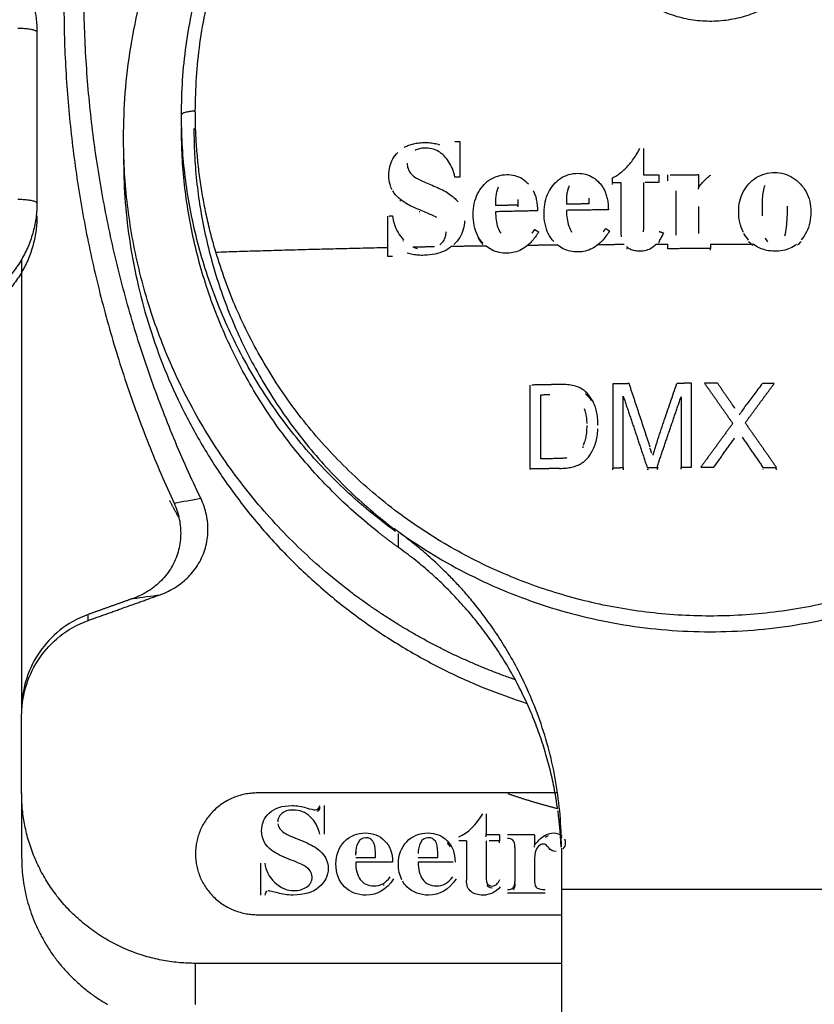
# Model space of a CAD drawing. Header units: millimetres. Extents: x 9946 to 11276, y -3292 to -1962.
# Tile 101 of 170: x 10826 to 10842, y -2291 to -2271. Entities that reach past the tile are written whole.
import ezdxf

# ---------------------------------------------------------------- set-up
doc = ezdxf.new("R2010")
doc.units = ezdxf.units.MM
doc.layers.add('ROXX NEO lite', color=7, linetype='Continuous', true_color=0x000000)
doc.dimstyles.get("Standard").update_dxf_attribs({"dimscale": 10, "dimtxt": 2.5, "dimasz": 3, "dimexe": 1, "dimexo": 0.5, "dimgap": 0.8, "dimtad": 1, "dimtoh": 1, "dimdec": 1, "dimzin": 1, "dimdsep": 46, "dimtxsty": 'Standard', "dimblk": 'OPEN90', "dimcen": 2.5, "dimadec": 1, "dimazin": 1, "dimtfac": 1, "dimtdec": 4, "dimtix": 1, "dimtofl": 0, "dimtmove": 1, "dimatfit": 3, "dimldrblk": 'OPEN90', "dimfxl": 1, "dimtolj": 1, "dimtzin": 1, "dimarcsym": 0})

# ---------------------------------------------------------------- blocks, each defined once
blk = doc.blocks.new('*D2')
at = {"layer": 'Defpoints', "color": 0}
for p in [(10752.196, -2185.885), (11119.696, -2185.885), (11119.696, -2408.445)]:
    blk.add_point(p, dxfattribs=at)
at = {"layer": 'ROXX NEO lite', "color": 0, "lineweight": -2}
for p, q in [((10752.196, -2191.886), (10752.196, -2411.446)), ((11119.696, -2191.886), (11119.696, -2411.446)), ((10758.197, -2408.445), (11113.695, -2408.445))]:
    blk.add_line(p, q, dxfattribs=at)
at = {"layer": 'ROXX NEO lite', "color": 0}
for points in [[(10758.197, -2407.445), (10758.197, -2409.445), (10752.196, -2408.445)], [(11113.695, -2409.445), (11113.695, -2407.445), (11119.696, -2408.445)]]:
    blk.add_solid(points, dxfattribs=at)
at = {"layer": 'ROXX NEO lite', "color": 0, "insert": (10935.946, -2401.544), "char_height": 9.0015, "attachment_point": 5}
blk.add_mtext('\\A1;367.5', dxfattribs=at)

msp = doc.modelspace()

# ---------------------------------------------------------------- linework, layer by layer
at = {"layer": 'ROXX NEO lite', "color": 18, "lineweight": -3, "true_color": 0x000000}
for points, weights in [([(10827.838, -2273.586), (10827.838, -2264.38), (10836.995, -2262.317)], [1, 0.782322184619, 1]), ([(10824.934, -2269.489), (10826.096, -2270.146), (10826.096, -2271.461)], [1, 0.866025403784, 1]), ([(10829.394, -2280.844), (10827.04, -2275.958), (10827.04, -2270.555)], [1, 0.975788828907, 1]), ([(10826.638, -2270.855), (10826.638, -2276.132), (10828.856, -2280.941)], [1, 0.977575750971, 1]), ([(10825.709, -2271.383), (10826.059, -2271.383), (10826.094, -2271.453)], [1, 0.727660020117, 0.961778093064]), ([(10829.285, -2273.051), (10829.005, -2273.067), (10829.005, -2273.126)], [1, 0.799185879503, 1]), ([(10833.316, -2281.512), (10829.005, -2278.383), (10829.005, -2273.126)], [0.998414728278, 0.892374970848, 1]), ([(10829.698, -2275.89), (10829.285, -2274.499), (10829.285, -2273.051)], [1, 0.989998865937, 1]), ([(10832.967, -2281.527), (10829.005, -2278.394), (10829.005, -2273.405)], [1, 0.902206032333, 1]), ([(10829.255, -2273.405), (10829.255, -2278.404), (10833.29, -2281.464)], [1, 0.831108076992, 0.856993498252]), ([(10834.512, -2273.667), (10834.561, -2273.665), (10834.61, -2273.664)], [1, 0.999999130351, 1]), ([(10834.61, -2273.664), (10834.61, -2274.021), (10834.61, -2274.38)], [1, 0.999951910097, 1]), ([(10838.31, -2273.805), (10838.31, -2274.071), (10838.31, -2274.337)], [1, 0.999973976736, 1]), ([(10827.838, -2273.985), (10827.838, -2282.364), (10835.963, -2284.973)], [1, 0.769148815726, 0.902200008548]), ([(10834.61, -2274.38), (10834.561, -2274.381), (10834.512, -2274.383)], [1, 0.99999912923, 1]), ([(10837.683, -2274.498), (10837.683, -2274.448), (10837.683, -2274.397)], [1, 0.999999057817, 1]), ([(10838.31, -2274.337), (10838.462, -2274.336), (10838.614, -2274.335)], [1, 0.999991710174, 1]), ([(10838.614, -2274.335), (10838.614, -2274.413), (10838.614, -2274.491)], [1, 0.999997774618, 1]), ([(10838.797, -2274.426), (10838.797, -2274.38), (10838.797, -2274.334)], [1, 0.999999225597, 1]), ([(10838.797, -2274.457), (10838.797, -2274.436), (10838.797, -2274.415)], [1, 0.999999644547, 0.999999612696]), ([(10838.843, -2274.334), (10839.129, -2274.333), (10839.416, -2274.332)], [0.999995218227, 0.999968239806, 1]), ([(10839.416, -2274.332), (10839.416, -2274.463), (10839.416, -2274.594)], [1, 0.999993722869, 1]), ([(10837.859, -2274.497), (10837.771, -2274.497), (10837.683, -2274.498)], [1, 0.999997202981, 1]), ([(10837.683, -2274.529), (10837.683, -2274.518), (10837.683, -2274.508)], [1, 0.999999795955, 0.999999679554]), ([(10837.859, -2275.492), (10837.859, -2274.993), (10837.859, -2274.497)], [1, 0.999909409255, 1]), ([(10838.31, -2274.493), (10838.31, -2274.972), (10838.31, -2275.452)], [1, 0.999915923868, 1]), ([(10838.614, -2274.491), (10838.477, -2274.492), (10838.341, -2274.493)], [1, 0.999992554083, 0.999998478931]), ([(10839.416, -2274.625), (10839.416, -2274.614), (10839.416, -2274.602)], [1, 0.999999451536, 0.999998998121]), ([(10837.206, -2274.805), (10837.206, -2274.863), (10837.206, -2274.92)], [1, 0.999998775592, 1]), ([(10838.965, -2275.519), (10838.965, -2275.088), (10838.965, -2274.658)], [1, 0.999932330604, 1]), ([(10826.096, -2274.903), (10826.096, -2276.218), (10824.934, -2276.875)], [1, 0.866025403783, 1]), ([(10825.709, -2274.826), (10826.059, -2274.826), (10826.094, -2274.896)], [1, 0.727660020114, 0.961778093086]), ([(10835.33, -2274.853), (10835.33, -2274.904), (10835.33, -2274.955)], [1, 0.999999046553, 1]), ([(10835.779, -2274.945), (10835.554, -2274.949), (10835.33, -2274.955)], [1, 0.999981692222, 1]), ([(10835.779, -2274.829), (10835.779, -2274.887), (10835.779, -2274.945)], [1, 0.999998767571, 1]), ([(10835.779, -2274.931), (10835.779, -2274.953), (10835.779, -2274.976)], [0.999999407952, 0.999999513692, 1]), ([(10836.757, -2274.825), (10836.757, -2274.876), (10836.757, -2274.927)], [1, 0.999999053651, 1]), ([(10837.206, -2274.92), (10836.981, -2274.923), (10836.757, -2274.927)], [1, 0.999981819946, 1]), ([(10839.416, -2274.972), (10839.416, -2275.245), (10839.416, -2275.518)], [1, 0.999972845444, 1]), ([(10826.096, -2275.163), (10826.096, -2276.478), (10824.934, -2277.135)], [1, 0.866025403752, 1]), ([(10833.158, -2275.796), (10833.158, -2275.48), (10833.158, -2275.165)], [1, 0.999962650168, 1]), ([(10833.188, -2275.164), (10833.222, -2275.163), (10833.255, -2275.162)], [0.999999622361, 0.999999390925, 1]), ([(10836.172, -2275.06), (10835.751, -2275.068), (10835.33, -2275.078)], [1, 0.999935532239, 1]), ([(10837.6, -2275.039), (10837.178, -2275.044), (10836.757, -2275.05)], [1, 0.999935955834, 1]), ([(10836.119, -2275.435), (10836.158, -2275.46), (10836.196, -2275.486)], [1, 0.999999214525, 1]), ([(10837.546, -2275.414), (10837.585, -2275.439), (10837.623, -2275.465)], [1, 0.999999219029, 1]), ([(10838.31, -2275.483), (10838.31, -2275.467), (10838.31, -2275.45)], [1, 0.999997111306, 0.999994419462]), ([(10838.623, -2275.474), (10838.666, -2275.489), (10838.709, -2275.504)], [1, 0.999999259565, 1]), ([(10838.965, -2275.55), (10838.965, -2275.526), (10838.965, -2275.502)], [1, 0.999996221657, 0.99999286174]), ([(10829.698, -2275.89), (10831.409, -2275.833), (10833.158, -2275.796)], [1, 0.998874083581, 1]), ([(10833.158, -2275.98), (10833.158, -2275.888), (10833.158, -2275.796)], [1, 0.999996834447, 1]), ([(10833.667, -2275.786), (10833.885, -2275.781), (10834.103, -2275.778)], [1, 0.999982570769, 1]), ([(10834.451, -2275.771), (10834.789, -2275.766), (10835.128, -2275.761)], [1, 0.999958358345, 1]), ([(10835.98, -2275.75), (10836.274, -2275.746), (10836.568, -2275.743)], [1, 0.999968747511, 1]), ([(10837.396, -2275.736), (10837.657, -2275.734), (10837.918, -2275.733)], [1, 0.999975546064, 1]), ([(10838.567, -2275.73), (10838.681, -2275.729), (10838.795, -2275.729)], [1, 0.999995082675, 1]), ([(10838.797, -2275.822), (10838.797, -2275.776), (10838.795, -2275.729)], [1, 0.999999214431, 1]), ([(10839.655, -2275.728), (10840.084, -2275.728), (10840.513, -2275.729)], [1, 0.999934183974, 1]), ([(10839.655, -2275.728), (10839.655, -2275.774), (10839.655, -2275.82)], [1, 0.999999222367, 1]), ([(10833.255, -2275.976), (10833.206, -2275.978), (10833.158, -2275.98)], [1, 0.999999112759, 1]), ([(10839.655, -2275.82), (10839.226, -2275.82), (10838.797, -2275.822)], [1, 0.999933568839, 1]), ([(10839.655, -2275.851), (10839.655, -2275.835), (10839.655, -2275.818)], [1, 0.999999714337, 0.999999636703]), ([(10836.017, -2278.565), (10836.017, -2279.41), (10836.017, -2280.255)], [1, 0.999744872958, 1]), ([(10836.59, -2278.555), (10836.323, -2278.56), (10836.057, -2278.565)], [1, 0.999972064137, 0.999996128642]), ([(10838.019, -2278.537), (10837.854, -2278.539), (10837.688, -2278.54)], [1, 0.99999001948, 1]), ([(10837.688, -2278.54), (10837.688, -2279.384), (10837.688, -2280.23)], [1, 0.999746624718, 1]), ([(10838.413, -2279.729), (10838.217, -2279.132), (10838.019, -2278.537)], [1, 0.999859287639, 1]), ([(10839.275, -2278.53), (10839.127, -2278.531), (10838.979, -2278.531)], [1, 0.99999205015, 1]), ([(10839.275, -2280.219), (10839.275, -2279.374), (10839.275, -2278.53)], [1, 0.999747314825, 1]), ([(10839.537, -2278.53), (10839.821, -2278.933), (10840.104, -2279.337)], [1, 0.99991303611, 1]), ([(10839.655, -2278.53), (10839.596, -2278.53), (10839.537, -2278.53)], [1, 0.999998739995, 1]), ([(10839.799, -2278.53), (10839.727, -2278.53), (10839.655, -2278.53)], [1, 0.99999811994, 1]), ([(10840.101, -2278.962), (10839.95, -2278.746), (10839.799, -2278.53)], [1, 0.999975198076, 1]), ([(10840.356, -2279.326), (10840.648, -2278.929), (10840.94, -2278.534)], [1, 0.999912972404, 1]), ([(10840.94, -2278.534), (10840.82, -2278.533), (10840.701, -2278.533)], [1, 0.999994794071, 1]), ([(10836.238, -2280.051), (10836.238, -2279.405), (10836.238, -2278.76)], [1, 0.999851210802, 1]), ([(10837.9, -2280.227), (10837.9, -2279.508), (10837.9, -2278.788)], [1, 0.999816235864, 1]), ([(10837.9, -2278.788), (10838.142, -2279.505), (10838.381, -2280.223)], [1, 0.999795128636, 1]), ([(10838.58, -2280.222), (10838.82, -2279.513), (10839.063, -2278.805)], [1, 0.999801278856, 1]), ([(10839.063, -2278.805), (10839.063, -2279.512), (10839.063, -2280.22)], [1, 0.999822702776, 1]), ([(10840.104, -2279.337), (10839.782, -2279.778), (10839.461, -2280.219)], [1, 0.999893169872, 1]), ([(10840.986, -2280.224), (10840.672, -2279.774), (10840.356, -2279.326)], [1, 0.999892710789, 1]), ([(10839.725, -2280.219), (10839.934, -2279.924), (10840.143, -2279.629)], [1, 0.999953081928, 1]), ([(10840.295, -2279.616), (10840.504, -2279.919), (10840.713, -2280.222)], [1, 0.999951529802, 1]), ([(10836.617, -2280.244), (10836.317, -2280.249), (10836.017, -2280.255)], [1, 0.999966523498, 1]), ([(10837.688, -2280.23), (10837.794, -2280.228), (10837.9, -2280.227)], [1, 0.999995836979, 1]), ([(10837.688, -2280.27), (10837.688, -2280.255), (10837.688, -2280.24)], [1, 0.999995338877, 0.999990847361]), ([(10837.9, -2280.223), (10837.9, -2280.246), (10837.9, -2280.268)], [0.99998869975, 0.999994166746, 1]), ([(10838.381, -2280.223), (10838.48, -2280.223), (10838.58, -2280.222)], [1, 0.999996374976, 1]), ([(10838.409, -2280.264), (10838.395, -2280.264), (10838.381, -2280.264)], [0.999999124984, 0.999999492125, 1]), ([(10838.595, -2280.217), (10838.587, -2280.24), (10838.58, -2280.263)], [0.999987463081, 0.999993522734, 1]), ([(10839.063, -2280.261), (10839.063, -2280.238), (10839.063, -2280.215)], [1, 0.999994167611, 0.999988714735]), ([(10839.063, -2280.22), (10839.169, -2280.22), (10839.275, -2280.219)], [1, 0.999995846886, 1]), ([(10839.461, -2280.219), (10839.593, -2280.219), (10839.725, -2280.219)], [1, 0.999993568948, 1]), ([(10840.713, -2280.222), (10840.849, -2280.223), (10840.986, -2280.224)], [1, 0.999993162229, 1]), ([(10840.72, -2280.263), (10840.717, -2280.263), (10840.713, -2280.263)], [0.999999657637, 0.999999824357, 1]), ([(10840.966, -2280.237), (10840.976, -2280.251), (10840.986, -2280.265)], [0.999993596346, 0.999996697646, 1]), ([(10828.958, -2281.243), (10828.86, -2281.067), (10828.768, -2280.887)], [0.933712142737, 0.93390538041, 0.934364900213]), ([(10833.374, -2281.832), (10833.167, -2281.684), (10832.967, -2281.527)], [1, 0.999710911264, 1]), ([(10833.427, -2281.556), (10839.766, -2286.041), (10846.026, -2281.452)], [0.99452898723, 0.803551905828, 1]), ([(10836.58, -2287.091), (10836.116, -2283.795), (10833.374, -2281.832)], [0.972470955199, 0.907753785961, 1]), ([(10829.288, -2290.203), (10825.788, -2290.203), (10825.788, -2286.773)], [1, 0.707106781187, 1]), ([(10830.538, -2286.773), (10829.288, -2286.773), (10829.288, -2287.998)], [1, 0.707106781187, 1]), ([(10836.58, -2287.091), (10836.075, -2286.962), (10835.583, -2286.792)], [0.948043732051, 0.953139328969, 0.96002910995]), ([(10836.649, -2287.863), (10836.635, -2287.495), (10836.585, -2287.13)], [0.991272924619, 0.981161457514, 0.973297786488]), ([(10825.788, -2288.069), (10825.788, -2290.033), (10827.517, -2291.027)], [1, 0.808253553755, 0.867565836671]), ([(10829.288, -2287.998), (10829.288, -2289.223), (10830.538, -2289.223)], [1, 0.707106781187, 1]), ([(10836.655, -2288.715), (10836.655, -2293.414), (10836.655, -2295.381)], [1, 0.751224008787, 0.925055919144])]:
    msp.add_rational_spline(points, weights, degree=2, dxfattribs=at)
for points, weights, knots in [([(10829.005, -2273.126), (10829.005, -2266.547), (10835.062, -2263.71), (10841.118, -2260.873), (10846.343, -2265.003)], [1, 0.84596176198, 1, 0.84596176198, 1], [-23.959523, -23.959523, -23.959523, -11.979762, -11.979762, 0, 0, 0]), ([(10829.285, -2273.051), (10829.285, -2266.646), (10835.182, -2263.883), (10841.08, -2261.12), (10846.167, -2265.143)], [1, 0.845962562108, 1, 0.845962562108, 1], [-23.329889, -23.329889, -23.329889, -11.664944, -11.664944, 0, 0, 0]), ([(10835.726, -2284.495), (10833.847, -2283.848), (10832.289, -2282.633), (10827.838, -2279.161), (10827.838, -2273.586)], [0.953535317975, 0.96287156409, 1, 0.900797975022, 1], [-14.568573, -14.568573, -14.568573, -10.600947, -10.600947, 0, 0, 0]), ([(10846.167, -2280.96), (10841.845, -2284.377), (10836.547, -2282.746), (10831.249, -2281.115), (10829.698, -2275.89)], [1, 0.881550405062, 1, 0.881550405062, 1], [-20.394362, -20.394362, -20.394362, -10.197181, -10.197181, 0, 0, 0])]:
    msp.add_rational_spline(points, weights, degree=2, knots=knots, dxfattribs=at)
for points, knots in [([(10841.979, -2269.018), (10841.979, -2269.101), (10841.969, -2269.267), (10841.926, -2269.514), (10841.854, -2269.754), (10841.755, -2269.983), (10841.632, -2270.197), (10841.496, -2270.384), (10841.353, -2270.545), (10841.204, -2270.683), (10841.052, -2270.803), (10840.893, -2270.907), (10840.73, -2270.997), (10840.559, -2271.074), (10840.384, -2271.137), (10840.201, -2271.187), (10840.015, -2271.223), (10839.826, -2271.244), (10839.636, -2271.25), (10839.447, -2271.241), (10839.26, -2271.217), (10839.077, -2271.18), (10838.896, -2271.127), (10838.716, -2271.06), (10838.537, -2270.976), (10838.357, -2270.871), (10838.177, -2270.743), (10837.999, -2270.588), (10837.83, -2270.405), (10837.69, -2270.215), (10837.612, -2270.082), (10837.58, -2270.021)], [0, 0, 0, 0, 0.222065, 0.444129, 0.666194, 0.888259, 1.110324, 1.332388, 1.554453, 1.776518, 1.998583, 2.220647, 2.442712, 2.664777, 2.886842, 3.108906, 3.330971, 3.553036, 3.775101, 3.997165, 4.21923, 4.441295, 4.663359, 4.885424, 5.107489, 5.329554, 5.551618, 5.773683, 5.995748, 6.217813, 6.400329, 6.400329, 6.400329, 6.400329]), ([(10833.246, -2274.634), (10833.23, -2274.602), (10833.193, -2274.509), (10833.181, -2274.41), (10833.181, -2274.344)], [-0.3081018, -0.3081018, -0.3081018, -0.3081018, -0.1947464, 0, 0, 0, 0]), ([(10833.417, -2274.835), (10833.366, -2274.796), (10833.31, -2274.74), (10833.268, -2274.673), (10833.259, -2274.658)], [-0.5842391, -0.5842391, -0.5842391, -0.5842391, -0.3894927, -0.3362713, -0.3362713, -0.3362713, -0.3362713]), ([(10840.316, -2275.489), (10840.315, -2275.487), (10840.283, -2275.425), (10840.238, -2275.291), (10840.224, -2275.141), (10840.224, -2275.063)], [0.2076285, 0.2076285, 0.2076285, 0.2076285, 0.2139078, 0.4278156, 0.6417234, 0.6417234, 0.6417234, 0.6417234]), ([(10836.196, -2275.486), (10836.174, -2275.522), (10836.128, -2275.59), (10836.056, -2275.678), (10836.006, -2275.727), (10835.98, -2275.75)], [0, 0, 0, 0, 0.1144701, 0.2289402, 0.3434099, 0.3434099, 0.3434099, 0.3434099]), ([(10837.623, -2275.465), (10837.6, -2275.502), (10837.552, -2275.573), (10837.476, -2275.664), (10837.423, -2275.714), (10837.396, -2275.736)], [0, 0, 0, 0, 0.1189442, 0.2378884, 0.3568323, 0.3568323, 0.3568323, 0.3568323]), ([(10836.25, -2278.76), (10836.279, -2278.759), (10836.339, -2278.758), (10836.395, -2278.757), (10836.423, -2278.756)], [0.0089043, 0.0089043, 0.0089043, 0.0089043, 0.0710326, 0.1420651, 0.1420651, 0.1420651, 0.1420651]), ([(10837.392, -2279.38), (10837.392, -2279.35), (10837.389, -2279.268), (10837.376, -2279.152), (10837.349, -2279.035), (10837.312, -2278.934), (10837.265, -2278.845), (10837.209, -2278.768), (10837.147, -2278.703), (10837.076, -2278.649), (10837.025, -2278.622), (10836.999, -2278.61)], [1.2839199, 1.2839199, 1.2839199, 1.2839199, 1.3486025, 1.460986, 1.5733696, 1.6857531, 1.7981367, 1.9105202, 2.0229038, 2.1352873, 2.2476708, 2.2476708, 2.2476708, 2.2476708]), ([(10837.143, -2278.743), (10837.165, -2278.763), (10837.204, -2278.802), (10837.239, -2278.85), (10837.254, -2278.873)], [-1.9991021, -1.9991021, -1.9991021, -1.9991021, -1.8880409, -1.7951171, -1.7951171, -1.7951171, -1.7951171]), ([(10837.165, -2279.377), (10837.165, -2279.407), (10837.163, -2279.478), (10837.151, -2279.59), (10837.126, -2279.697), (10837.102, -2279.758), (10837.09, -2279.785)], [0.7637917, 0.7637917, 0.7637917, 0.7637917, 0.8292003, 0.9213336, 1.013467, 1.1056004, 1.1056004, 1.1056004, 1.1056004]), ([(10838.432, -2279.829), (10838.435, -2279.838), (10838.448, -2279.876), (10838.459, -2279.912), (10838.468, -2279.939)], [0.0595916, 0.0595916, 0.0595916, 0.0595916, 0.0874511, 0.1749023, 0.1749023, 0.1749023, 0.1749023])]:
    msp.add_open_spline(points, degree=3, knots=knots, dxfattribs=at)
for points, degree in [([(10826.096, -2271.461), (10826.096, -2273.182), (10826.096, -2274.903)], 2), ([(10833.487, -2273.785), (10833.511, -2273.771), (10833.563, -2273.745), (10833.652, -2273.714), (10833.756, -2273.693), (10833.835, -2273.687), (10833.877, -2273.685)], 3), ([(10833.9, -2273.796), (10833.862, -2273.797), (10833.793, -2273.807), (10833.734, -2273.83), (10833.708, -2273.844)], 3), ([(10833.877, -2273.685), (10833.915, -2273.684), (10833.989, -2273.686), (10834.096, -2273.701), (10834.165, -2273.718), (10834.198, -2273.729)], 3), ([(10834.292, -2273.952), (10834.257, -2273.917), (10834.181, -2273.857), (10834.046, -2273.803), (10833.95, -2273.795), (10833.9, -2273.796)], 3), ([(10837.683, -2274.397), (10837.712, -2274.382), (10837.769, -2274.35), (10837.853, -2274.291), (10837.934, -2274.22), (10838.013, -2274.138), (10838.089, -2274.041), (10838.163, -2273.932), (10838.21, -2273.85), (10838.233, -2273.806)], 3), ([(10833.181, -2274.344), (10833.181, -2274.283), (10833.194, -2274.168), (10833.256, -2274.011), (10833.322, -2273.925), (10833.359, -2273.885)], 3), ([(10834.512, -2274.383), (10834.499, -2274.321), (10834.463, -2274.206), (10834.387, -2274.062), (10834.325, -2273.986), (10834.292, -2273.952)], 3), ([(10833.55, -2274.104), (10833.55, -2274.142), (10833.561, -2274.213), (10833.613, -2274.307), (10833.668, -2274.355), (10833.699, -2274.377)], 3), ([(10833.699, -2274.377), (10833.73, -2274.399), (10833.8, -2274.438), (10833.918, -2274.493), (10834.005, -2274.528), (10834.051, -2274.546)], 3), ([(10835.07, -2274.565), (10835.111, -2274.515), (10835.202, -2274.431), (10835.371, -2274.35), (10835.493, -2274.332), (10835.557, -2274.33)], 3), ([(10835.557, -2274.33), (10835.612, -2274.329), (10835.717, -2274.34), (10835.868, -2274.405), (10835.952, -2274.476), (10835.991, -2274.518)], 3), ([(10836.497, -2274.535), (10836.538, -2274.486), (10836.629, -2274.402), (10836.798, -2274.322), (10836.92, -2274.305), (10836.984, -2274.305)], 3), ([(10836.984, -2274.305), (10837.039, -2274.304), (10837.145, -2274.316), (10837.295, -2274.382), (10837.379, -2274.453), (10837.418, -2274.495)], 3), ([(10839.416, -2274.594), (10839.444, -2274.556), (10839.499, -2274.486), (10839.581, -2274.398), (10839.636, -2274.354), (10839.665, -2274.339)], 3), ([(10840.429, -2274.519), (10840.473, -2274.47), (10840.571, -2274.384), (10840.753, -2274.304), (10840.885, -2274.289), (10840.952, -2274.29)], 3), ([(10840.952, -2274.29), (10841.015, -2274.29), (10841.142, -2274.307), (10841.318, -2274.386), (10841.418, -2274.47), (10841.463, -2274.517)], 3), ([(10834.051, -2274.546), (10834.102, -2274.566), (10834.199, -2274.606), (10834.329, -2274.673), (10834.404, -2274.722), (10834.438, -2274.749)], 3), ([(10834.879, -2275.13), (10834.879, -2275.052), (10834.894, -2274.906), (10834.962, -2274.714), (10835.031, -2274.611), (10835.07, -2274.565)], 3), ([(10835.383, -2274.582), (10835.372, -2274.608), (10835.353, -2274.662), (10835.334, -2274.754), (10835.33, -2274.819), (10835.33, -2274.853)], 3), ([(10836.306, -2275.099), (10836.306, -2275.021), (10836.321, -2274.875), (10836.389, -2274.684), (10836.458, -2274.581), (10836.497, -2274.535)], 3), ([(10836.81, -2274.555), (10836.799, -2274.581), (10836.78, -2274.635), (10836.761, -2274.727), (10836.757, -2274.792), (10836.757, -2274.825)], 3), ([(10837.418, -2274.495), (10837.438, -2274.517), (10837.475, -2274.563), (10837.519, -2274.637), (10837.553, -2274.72), (10837.579, -2274.812), (10837.595, -2274.916), (10837.6, -2274.997), (10837.6, -2275.039)], 3), ([(10840.224, -2275.063), (10840.224, -2274.996), (10840.238, -2274.863), (10840.309, -2274.676), (10840.385, -2274.569), (10840.429, -2274.519)], 3), ([(10840.748, -2274.549), (10840.733, -2274.585), (10840.713, -2274.666), (10840.698, -2274.807), (10840.695, -2274.913), (10840.695, -2274.968)], 3), ([(10841.463, -2274.517), (10841.509, -2274.565), (10841.589, -2274.673), (10841.663, -2274.866), (10841.678, -2275.008), (10841.678, -2275.079)], 3), ([(10834.438, -2274.749), (10834.466, -2274.77), (10834.517, -2274.815), (10834.556, -2274.859), (10834.574, -2274.882)], 3), ([(10836.088, -2274.657), (10836.101, -2274.683), (10836.125, -2274.737), (10836.151, -2274.83), (10836.168, -2274.936), (10836.172, -2275.017), (10836.172, -2275.06)], 3), ([(10833.402, -2274.854), (10833.407, -2274.858), (10833.412, -2274.862), (10833.417, -2274.866)], 3), ([(10833.803, -2275.042), (10833.752, -2275.022), (10833.654, -2274.98), (10833.529, -2274.913), (10833.453, -2274.862), (10833.417, -2274.835)], 3), ([(10840.695, -2274.968), (10840.695, -2275.003), (10840.695, -2275.07), (10840.697, -2275.131), (10840.698, -2275.16)], 3), ([(10841.156, -2275.564), (10841.171, -2275.509), (10841.19, -2275.389), (10841.204, -2275.189), (10841.207, -2275.043), (10841.207, -2274.967)], 3), ([(10833.255, -2275.162), (10833.261, -2275.221), (10833.285, -2275.336), (10833.361, -2275.5), (10833.436, -2275.597), (10833.479, -2275.642)], 3), ([(10833.792, -2275.07), (10833.796, -2275.071), (10833.8, -2275.072), (10833.803, -2275.074)], 3), ([(10834.147, -2275.197), (10834.114, -2275.179), (10834.043, -2275.143), (10833.929, -2275.092), (10833.846, -2275.059), (10833.803, -2275.042)], 3), ([(10835.074, -2275.709), (10835.031, -2275.662), (10834.957, -2275.556), (10834.893, -2275.36), (10834.879, -2275.21), (10834.879, -2275.13)], 3), ([(10835.33, -2275.078), (10835.33, -2275.138), (10835.337, -2275.25), (10835.372, -2275.397), (10835.411, -2275.477), (10835.433, -2275.512)], 3), ([(10836.501, -2275.68), (10836.458, -2275.632), (10836.384, -2275.525), (10836.32, -2275.329), (10836.306, -2275.178), (10836.306, -2275.099)], 3), ([(10836.757, -2275.05), (10836.757, -2275.11), (10836.764, -2275.222), (10836.799, -2275.37), (10836.838, -2275.45), (10836.86, -2275.486)], 3), ([(10841.678, -2275.079), (10841.678, -2275.154), (10841.663, -2275.298), (10841.594, -2275.49), (10841.523, -2275.597), (10841.482, -2275.644)], 3), ([(10834.703, -2275.259), (10834.703, -2275.319), (10834.688, -2275.432), (10834.614, -2275.597), (10834.536, -2275.692), (10834.489, -2275.737)], 3), ([(10834.21, -2275.74), (10834.237, -2275.718), (10834.283, -2275.671), (10834.326, -2275.58), (10834.334, -2275.515), (10834.334, -2275.479)], 3), ([(10834.97, -2275.591), (10834.999, -2275.648), (10835.034, -2275.697), (10835.074, -2275.74)], 3), ([(10836.066, -2275.507), (10836.084, -2275.485), (10836.102, -2275.461), (10836.119, -2275.435)], 3), ([(10837.493, -2275.485), (10837.511, -2275.463), (10837.529, -2275.44), (10837.546, -2275.414)], 3), ([(10837.866, -2275.584), (10837.861, -2275.555), (10837.859, -2275.524), (10837.859, -2275.492)], 3), ([(10838.709, -2275.504), (10838.695, -2275.535), (10838.668, -2275.593), (10838.636, -2275.643), (10838.62, -2275.666)], 3), ([(10840.425, -2275.648), (10840.389, -2275.608), (10840.356, -2275.563), (10840.329, -2275.515)], 3), ([(10840.757, -2275.603), (10840.77, -2275.634), (10840.786, -2275.66), (10840.805, -2275.681)], 3), ([(10833.479, -2275.674), (10833.474, -2275.668), (10833.468, -2275.662), (10833.463, -2275.657)], 3), ([(10833.667, -2275.786), (10833.694, -2275.799), (10833.722, -2275.81), (10833.749, -2275.818)], 3), ([(10834.451, -2275.771), (10834.405, -2275.81), (10834.303, -2275.875), (10834.117, -2275.937), (10833.975, -2275.953), (10833.9, -2275.955)], 3), ([(10835.569, -2275.912), (10835.511, -2275.914), (10835.401, -2275.904), (10835.25, -2275.851), (10835.166, -2275.794), (10835.128, -2275.761)], 3), ([(10835.98, -2275.75), (10835.939, -2275.785), (10835.854, -2275.844), (10835.713, -2275.899), (10835.618, -2275.911), (10835.569, -2275.912)], 3), ([(10836.996, -2275.886), (10836.94, -2275.887), (10836.834, -2275.878), (10836.688, -2275.828), (10836.606, -2275.774), (10836.568, -2275.743)], 3), ([(10837.396, -2275.736), (10837.356, -2275.769), (10837.273, -2275.824), (10837.137, -2275.875), (10837.044, -2275.886), (10836.996, -2275.886)], 3), ([(10838.234, -2275.873), (10838.198, -2275.873), (10838.129, -2275.867), (10838.037, -2275.836), (10837.989, -2275.804), (10837.966, -2275.786)], 3), ([(10838.567, -2275.73), (10838.539, -2275.76), (10838.476, -2275.812), (10838.363, -2275.862), (10838.279, -2275.873), (10838.234, -2275.873)], 3), ([(10838.612, -2275.707), (10838.621, -2275.696), (10838.629, -2275.684), (10838.637, -2275.671)], 3), ([(10840.425, -2275.679), (10840.452, -2275.708), (10840.48, -2275.734), (10840.51, -2275.758)], 3), ([(10840.95, -2275.872), (10840.892, -2275.872), (10840.783, -2275.86), (10840.636, -2275.811), (10840.552, -2275.76), (10840.513, -2275.729)], 3), ([(10841.391, -2275.733), (10841.352, -2275.764), (10841.267, -2275.816), (10841.118, -2275.863), (10841.008, -2275.872), (10840.95, -2275.872)], 3), ([(10841.407, -2275.751), (10841.434, -2275.728), (10841.459, -2275.702), (10841.482, -2275.675)], 3), ([(10833.9, -2275.955), (10833.857, -2275.956), (10833.775, -2275.955), (10833.658, -2275.94), (10833.584, -2275.923), (10833.548, -2275.913)], 3), ([(10837.966, -2275.817), (10837.969, -2275.819), (10837.972, -2275.821), (10837.974, -2275.824)], 3), ([(10825.788, -2276.036), (10825.788, -2280.57), (10825.788, -2285.105)], 2), ([(10836.999, -2278.61), (10836.962, -2278.594), (10836.883, -2278.57), (10836.747, -2278.555), (10836.645, -2278.554), (10836.59, -2278.555)], 3), ([(10838.581, -2279.707), (10838.627, -2279.571), (10838.717, -2279.302), (10838.85, -2278.911), (10838.936, -2278.656), (10838.979, -2278.531)], 3), ([(10840.701, -2278.533), (10840.641, -2278.612), (10840.526, -2278.766), (10840.366, -2278.976), (10840.273, -2279.105), (10840.235, -2279.17)], 3), ([(10840.15, -2279.034), (10840.134, -2279.011), (10840.118, -2278.987), (10840.101, -2278.962)], 3), ([(10837.112, -2279.038), (10837.123, -2279.065), (10837.141, -2279.122), (10837.159, -2279.223), (10837.164, -2279.301), (10837.165, -2279.342)], 3), ([(10836.617, -2280.244), (10836.665, -2280.243), (10836.754, -2280.237), (10836.87, -2280.217), (10836.97, -2280.186), (10837.052, -2280.145), (10837.123, -2280.096), (10837.186, -2280.035), (10837.244, -2279.957), (10837.298, -2279.859), (10837.345, -2279.739), (10837.378, -2279.603), (10837.388, -2279.499), (10837.39, -2279.447)], 3), ([(10838.441, -2279.816), (10838.432, -2279.788), (10838.423, -2279.758), (10838.413, -2279.729)], 3), ([(10838.581, -2279.707), (10838.571, -2279.737), (10838.551, -2279.797), (10838.522, -2279.885), (10838.502, -2279.947), (10838.492, -2279.978)], 3), ([(10837.09, -2279.826), (10837.094, -2279.816), (10837.098, -2279.806), (10837.103, -2279.796)], 3), ([(10836.764, -2280.03), (10836.737, -2280.035), (10836.679, -2280.041), (10836.582, -2280.045), (10836.477, -2280.047), (10836.363, -2280.048), (10836.28, -2280.05), (10836.238, -2280.051)], 3), ([(10828.856, -2280.941), (10828.905, -2281.048), (10828.975, -2281.265), (10829.002, -2281.593), (10828.952, -2281.922), (10828.816, -2282.239), (10828.609, -2282.507), (10828.354, -2282.715), (10828.145, -2282.819), (10828.031, -2282.86)], 3), ([(10828.579, -2282.784), (10828.693, -2282.744), (10828.902, -2282.64), (10829.156, -2282.433), (10829.363, -2282.168), (10829.503, -2281.843), (10829.552, -2281.506), (10829.522, -2281.179), (10829.447, -2280.955), (10829.394, -2280.844)], 3), ([(10828.856, -2280.941), (10829.034, -2280.909), (10829.213, -2280.877), (10829.394, -2280.844)], 3), ([(10836.655, -2287.863), (10836.655, -2287.648), (10836.637, -2287.217), (10836.554, -2286.563), (10836.416, -2285.921), (10836.225, -2285.301), (10835.998, -2284.734), (10835.758, -2284.243), (10835.519, -2283.827), (10835.287, -2283.472), (10835.064, -2283.166), (10834.853, -2282.9), (10834.652, -2282.669), (10834.464, -2282.468), (10834.288, -2282.291), (10834.124, -2282.136), (10833.972, -2281.999), (10833.833, -2281.88), (10833.706, -2281.776), (10833.591, -2281.684), (10833.484, -2281.601), (10833.382, -2281.525), (10833.316, -2281.476), (10833.284, -2281.452)], 3), ([(10833.374, -2281.832), (10833.374, -2281.693), (10833.374, -2281.553)], 2), ([(10827.128, -2283.302), (10827.853, -2283.043), (10828.579, -2282.784)], 2), ([(10828.031, -2282.86), (10827.579, -2283.021), (10827.128, -2283.182)], 2), ([(10828.031, -2282.86), (10828.213, -2282.835), (10828.395, -2282.81), (10828.579, -2282.784)], 3), ([(10827.128, -2283.182), (10826.901, -2283.263), (10826.53, -2283.483), (10826.129, -2283.918), (10825.865, -2284.447), (10825.788, -2284.869), (10825.788, -2285.105)], 3), ([(10825.788, -2285.226), (10825.788, -2284.989), (10825.865, -2284.567), (10826.129, -2284.038), (10826.53, -2283.603), (10826.901, -2283.383), (10827.128, -2283.302)], 3), ([(10827.128, -2283.302), (10827.128, -2283.242), (10827.128, -2283.182)], 2), ([(10825.788, -2286.773), (10825.788, -2285.999), (10825.788, -2285.226)], 2), ([(10825.788, -2286.773), (10825.788, -2287.421), (10825.788, -2288.069)], 2), ([(10836.559, -2286.773), (10833.549, -2286.773), (10830.538, -2286.773)], 2), ([(10830.776, -2287.174), (10830.882, -2287.078), (10831.033, -2287.028), (10831.233, -2287.028)], 3), ([(10831.233, -2287.028), (10831.333, -2287.028), (10831.427, -2287.043), (10831.516, -2287.071)], 3), ([(10831.516, -2287.071), (10831.604, -2287.099), (10831.665, -2287.112), (10831.698, -2287.112)], 3), ([(10831.698, -2287.112), (10831.745, -2287.112), (10831.776, -2287.085), (10831.793, -2287.028)], 3), ([(10831.793, -2287.068), (10831.781, -2287.106), (10831.764, -2287.131), (10831.74, -2287.143)], 3), ([(10831.879, -2287.028), (10831.879, -2287.313), (10831.879, -2287.599)], 2), ([(10830.619, -2287.534), (10830.619, -2287.391), (10830.671, -2287.271), (10830.776, -2287.174)], 3), ([(10831.025, -2287.189), (10830.971, -2287.237), (10830.944, -2287.292), (10830.944, -2287.354)], 3), ([(10831.252, -2287.117), (10831.155, -2287.117), (10831.079, -2287.142), (10831.025, -2287.189)], 3), ([(10831.598, -2287.251), (10831.504, -2287.162), (10831.389, -2287.117), (10831.252, -2287.117)], 3), ([(10831.793, -2287.599), (10831.758, -2287.455), (10831.693, -2287.34), (10831.598, -2287.251)], 3), ([(10834.588, -2287.658), (10834.779, -2287.573), (10834.942, -2287.417), (10835.072, -2287.192)], 3), ([(10835.14, -2287.192), (10835.14, -2287.403), (10835.14, -2287.615)], 2), ([(10830.947, -2287.393), (10830.958, -2287.465), (10831.001, -2287.526), (10831.076, -2287.575)], 3), ([(10830.827, -2287.931), (10830.689, -2287.831), (10830.619, -2287.7), (10830.619, -2287.534)], 3), ([(10831.076, -2287.575), (10831.139, -2287.616), (10831.241, -2287.663), (10831.386, -2287.717)], 3), ([(10832.284, -2287.754), (10832.397, -2287.637), (10832.54, -2287.578), (10832.713, -2287.578)], 3), ([(10832.717, -2287.675), (10832.645, -2287.675), (10832.592, -2287.709), (10832.56, -2287.774)], 3), ([(10832.713, -2287.578), (10832.862, -2287.578), (10832.989, -2287.629), (10833.096, -2287.734)], 3), ([(10832.859, -2287.742), (10832.826, -2287.698), (10832.778, -2287.675), (10832.717, -2287.675)], 3), ([(10833.542, -2287.754), (10833.655, -2287.637), (10833.798, -2287.578), (10833.971, -2287.578)], 3), ([(10833.975, -2287.675), (10833.903, -2287.675), (10833.85, -2287.709), (10833.818, -2287.774)], 3), ([(10833.971, -2287.578), (10834.12, -2287.578), (10834.247, -2287.629), (10834.354, -2287.734)], 3), ([(10834.117, -2287.742), (10834.084, -2287.698), (10834.036, -2287.675), (10833.975, -2287.675)], 3), ([(10835.14, -2287.655), (10835.14, -2287.625), (10835.14, -2287.595)], 2), ([(10835.408, -2287.615), (10835.274, -2287.615), (10835.14, -2287.615)], 2), ([(10835.408, -2287.615), (10835.408, -2287.677), (10835.408, -2287.738)], 2), ([(10836.115, -2287.615), (10835.842, -2287.615), (10835.569, -2287.615)], 2), ([(10835.68, -2287.724), (10835.655, -2287.7), (10835.618, -2287.688), (10835.569, -2287.688)], 3), ([(10836.115, -2287.615), (10836.115, -2287.719), (10836.115, -2287.822)], 2), ([(10836.115, -2287.822), (10836.202, -2287.716), (10836.276, -2287.648), (10836.335, -2287.62)], 3), ([(10836.335, -2287.66), (10836.333, -2287.661), (10836.331, -2287.662), (10836.329, -2287.663)], 3), ([(10836.335, -2287.62), (10836.393, -2287.592), (10836.447, -2287.578), (10836.495, -2287.578)], 3), ([(10836.387, -2287.638), (10836.37, -2287.644), (10836.352, -2287.651), (10836.335, -2287.66)], 3), ([(10836.495, -2287.578), (10836.566, -2287.578), (10836.623, -2287.597), (10836.668, -2287.637)], 3), ([(10836.668, -2287.677), (10836.662, -2287.672), (10836.656, -2287.667), (10836.649, -2287.662)], 3), ([(10831.386, -2287.717), (10831.53, -2287.772), (10831.644, -2287.827), (10831.727, -2287.887)], 3), ([(10831.727, -2287.887), (10831.883, -2287.999), (10831.961, -2288.137), (10831.961, -2288.297)], 3), ([(10832.116, -2288.198), (10832.116, -2288.02), (10832.172, -2287.872), (10832.284, -2287.754)], 3), ([(10832.56, -2287.774), (10832.528, -2287.84), (10832.513, -2287.912), (10832.513, -2287.988)], 3), ([(10832.909, -2287.977), (10832.909, -2287.865), (10832.892, -2287.787), (10832.859, -2287.742)], 3), ([(10833.096, -2287.734), (10833.202, -2287.837), (10833.256, -2287.981), (10833.256, -2288.166)], 3), ([(10833.374, -2288.198), (10833.374, -2288.02), (10833.43, -2287.872), (10833.542, -2287.754)], 3), ([(10833.818, -2287.774), (10833.786, -2287.84), (10833.771, -2287.912), (10833.771, -2287.988)], 3), ([(10834.167, -2287.977), (10834.167, -2287.865), (10834.15, -2287.787), (10834.117, -2287.742)], 3), ([(10834.354, -2287.734), (10834.46, -2287.837), (10834.514, -2287.981), (10834.514, -2288.166)], 3), ([(10834.423, -2287.858), (10834.403, -2287.828), (10834.38, -2287.799), (10834.354, -2287.774)], 3), ([(10834.743, -2287.738), (10834.665, -2287.738), (10834.588, -2287.738)], 2), ([(10834.743, -2287.738), (10834.743, -2288.132), (10834.743, -2288.526)], 2), ([(10835.14, -2287.738), (10835.14, -2288.118), (10835.14, -2288.498)], 2), ([(10835.408, -2287.738), (10835.305, -2287.738), (10835.201, -2287.738)], 2), ([(10835.408, -2287.778), (10835.408, -2287.762), (10835.408, -2287.745)], 2), ([(10835.718, -2287.872), (10835.718, -2287.798), (10835.705, -2287.748), (10835.68, -2287.724)], 3), ([(10835.718, -2287.872), (10835.718, -2288.213), (10835.718, -2288.553)], 2), ([(10836.115, -2287.862), (10836.115, -2287.848), (10836.115, -2287.834)], 2), ([(10836.193, -2287.847), (10836.161, -2287.877), (10836.14, -2287.918), (10836.129, -2287.968)], 3), ([(10836.295, -2287.801), (10836.259, -2287.801), (10836.225, -2287.818), (10836.193, -2287.847)], 3), ([(10836.399, -2287.876), (10836.362, -2287.826), (10836.327, -2287.801), (10836.295, -2287.801)], 3), ([(10836.548, -2287.95), (10836.486, -2287.95), (10836.436, -2287.925), (10836.399, -2287.876)], 3), ([(10836.655, -2287.884), (10836.655, -2288.299), (10836.655, -2288.715)], 2), ([(10836.734, -2287.777), (10836.734, -2287.824), (10836.716, -2287.865), (10836.682, -2287.899)], 3), ([(10836.716, -2287.697), (10836.728, -2287.722), (10836.734, -2287.748), (10836.734, -2287.777)], 3), ([(10831.168, -2288.105), (10831.032, -2288.054), (10830.918, -2287.996), (10830.827, -2287.931)], 3), ([(10832.513, -2288.028), (10832.513, -2288.007), (10832.514, -2287.986), (10832.517, -2287.965)], 3), ([(10832.513, -2288.069), (10832.711, -2288.069), (10832.909, -2288.069)], 2), ([(10832.909, -2288.069), (10832.909, -2288.023), (10832.909, -2287.977)], 2), ([(10833.771, -2288.069), (10833.969, -2288.069), (10834.167, -2288.069)], 2), ([(10834.167, -2288.069), (10834.167, -2288.023), (10834.167, -2287.977)], 2), ([(10836.129, -2287.968), (10836.119, -2288.01), (10836.115, -2288.062), (10836.115, -2288.122)], 3), ([(10830.598, -2288.185), (10830.598, -2288.506), (10830.598, -2288.828)], 2), ([(10830.685, -2288.185), (10830.701, -2288.33), (10830.766, -2288.458), (10830.882, -2288.571)], 3), ([(10831.47, -2288.236), (10831.405, -2288.201), (10831.304, -2288.156), (10831.168, -2288.105)], 3), ([(10831.636, -2288.463), (10831.636, -2288.37), (10831.58, -2288.295), (10831.47, -2288.236)], 3), ([(10832.288, -2288.66), (10832.173, -2288.547), (10832.116, -2288.394), (10832.116, -2288.198)], 3), ([(10832.513, -2288.166), (10832.513, -2288.31), (10832.544, -2288.425), (10832.605, -2288.512)], 3), ([(10833.256, -2288.166), (10832.885, -2288.166), (10832.513, -2288.166)], 2), ([(10833.443, -2288.52), (10833.397, -2288.43), (10833.374, -2288.323), (10833.374, -2288.198)], 3), ([(10833.771, -2288.166), (10833.771, -2288.31), (10833.802, -2288.425), (10833.863, -2288.512)], 3), ([(10834.477, -2288.166), (10834.124, -2288.166), (10833.771, -2288.166)], 2), ([(10836.115, -2288.122), (10836.115, -2288.338), (10836.115, -2288.553)], 2), ([(10831.526, -2288.666), (10831.598, -2288.617), (10831.636, -2288.55), (10831.636, -2288.463)], 3), ([(10831.961, -2288.297), (10831.961, -2288.441), (10831.897, -2288.565), (10831.772, -2288.67)], 3), ([(10833.058, -2288.6), (10833.112, -2288.571), (10833.162, -2288.525), (10833.209, -2288.462)], 3), ([(10834.316, -2288.6), (10834.37, -2288.571), (10834.42, -2288.525), (10834.467, -2288.462)], 3), ([(10830.882, -2288.571), (10830.997, -2288.683), (10831.127, -2288.739), (10831.275, -2288.739)], 3), ([(10831.772, -2288.67), (10831.647, -2288.776), (10831.473, -2288.828), (10831.252, -2288.828)], 3), ([(10831.275, -2288.739), (10831.369, -2288.739), (10831.452, -2288.716), (10831.526, -2288.666)], 3), ([(10832.724, -2288.829), (10832.549, -2288.829), (10832.404, -2288.774), (10832.288, -2288.66)], 3), ([(10832.605, -2288.512), (10832.666, -2288.599), (10832.758, -2288.643), (10832.88, -2288.643)], 3), ([(10833.277, -2288.503), (10833.127, -2288.72), (10832.944, -2288.829), (10832.724, -2288.829)], 3), ([(10832.88, -2288.643), (10832.944, -2288.643), (10833.003, -2288.629), (10833.058, -2288.6)], 3), ([(10833.087, -2288.622), (10833.081, -2288.626), (10833.075, -2288.63), (10833.069, -2288.633)], 3), ([(10833.546, -2288.66), (10833.512, -2288.627), (10833.483, -2288.59), (10833.46, -2288.55)], 3), ([(10833.982, -2288.829), (10833.807, -2288.829), (10833.661, -2288.774), (10833.546, -2288.66)], 3), ([(10833.863, -2288.512), (10833.924, -2288.599), (10834.016, -2288.643), (10834.138, -2288.643)], 3), ([(10834.535, -2288.503), (10834.385, -2288.72), (10834.202, -2288.829), (10833.982, -2288.829)], 3), ([(10834.138, -2288.643), (10834.202, -2288.643), (10834.261, -2288.629), (10834.316, -2288.6)], 3), ([(10834.837, -2288.759), (10834.774, -2288.712), (10834.743, -2288.635), (10834.743, -2288.526)], 3), ([(10835.42, -2288.66), (10835.333, -2288.773), (10835.218, -2288.829), (10835.074, -2288.829)], 3), ([(10835.14, -2288.498), (10835.14, -2288.597), (10835.181, -2288.646), (10835.261, -2288.646)], 3), ([(10835.261, -2288.686), (10835.212, -2288.686), (10835.177, -2288.667), (10835.158, -2288.63)], 3), ([(10835.261, -2288.646), (10835.297, -2288.646), (10835.328, -2288.634), (10835.353, -2288.608)], 3), ([(10835.353, -2288.608), (10835.378, -2288.582), (10835.399, -2288.551), (10835.417, -2288.516)], 3), ([(10835.569, -2288.719), (10835.622, -2288.719), (10835.66, -2288.707), (10835.683, -2288.682)], 3), ([(10835.683, -2288.682), (10835.705, -2288.657), (10835.718, -2288.615), (10835.718, -2288.553)], 3), ([(10835.718, -2288.593), (10835.718, -2288.655), (10835.705, -2288.697), (10835.683, -2288.722)], 3), ([(10836.115, -2288.553), (10836.115, -2288.623), (10836.132, -2288.667), (10836.168, -2288.686)], 3), ([(10836.168, -2288.686), (10836.202, -2288.704), (10836.255, -2288.716), (10836.326, -2288.719)], 3), ([(10830.728, -2288.752), (10830.704, -2288.763), (10830.69, -2288.789), (10830.685, -2288.828)], 3), ([(10830.762, -2288.744), (10830.758, -2288.744), (10830.753, -2288.744), (10830.749, -2288.745)], 3), ([(10830.943, -2288.786), (10830.848, -2288.759), (10830.787, -2288.744), (10830.762, -2288.744)], 3), ([(10831.252, -2288.828), (10831.141, -2288.828), (10831.037, -2288.813), (10830.943, -2288.786)], 3), ([(10835.074, -2288.829), (10834.979, -2288.829), (10834.9, -2288.806), (10834.837, -2288.759)], 3), ([(10836.326, -2288.792), (10835.948, -2288.792), (10835.569, -2288.792)], 2), ([(10842.655, -2288.715), (10839.655, -2288.715), (10836.655, -2288.715)], 2), ([(10830.538, -2289.223), (10833.601, -2289.223), (10836.663, -2289.223)], 2), ([(10829.288, -2291.027), (10829.288, -2290.615), (10829.288, -2290.203)], 2), ([(10836.67, -2290.203), (10832.979, -2290.203), (10829.288, -2290.203)], 2)]:
    msp.add_open_spline(points, degree=degree, dxfattribs=at)

# ---------------------------------------------------------------- dimensions: what is measured, and where the dimension line sits
at = {"layer": 'ROXX NEO lite', "color": 5, "true_color": 0x0000ff}
dim = msp.add_linear_dim(base=(11119.696, -2408.445), p1=(10752.196, -2185.885), p2=(11119.696, -2185.885), dimstyle='Standard', override={"dimscale": 3.0005, "dimtxt": 3, "dimasz": 2, "dimexe": 1, "dimexo": 2, "dimgap": 0.8, "dimtad": 1, "dimtih": 0, "dimtoh": 0, "dimdec": 1, "dimlfac": 1, "dimzin": 1, "dimtxsty": 'Standard', "dimsah": 0, "dimcen": 2.5, "dimadec": 1, "dimazin": 1, "dimtix": 0, "dimtmove": 0, "dimtzin": 1}, dxfattribs=at)
dim.commit()
dim.dimension.update_dxf_attribs({"geometry": '*D2', "text_midpoint": (10935.946, -2401.544)})

doc.saveas('drawing.dxf')
